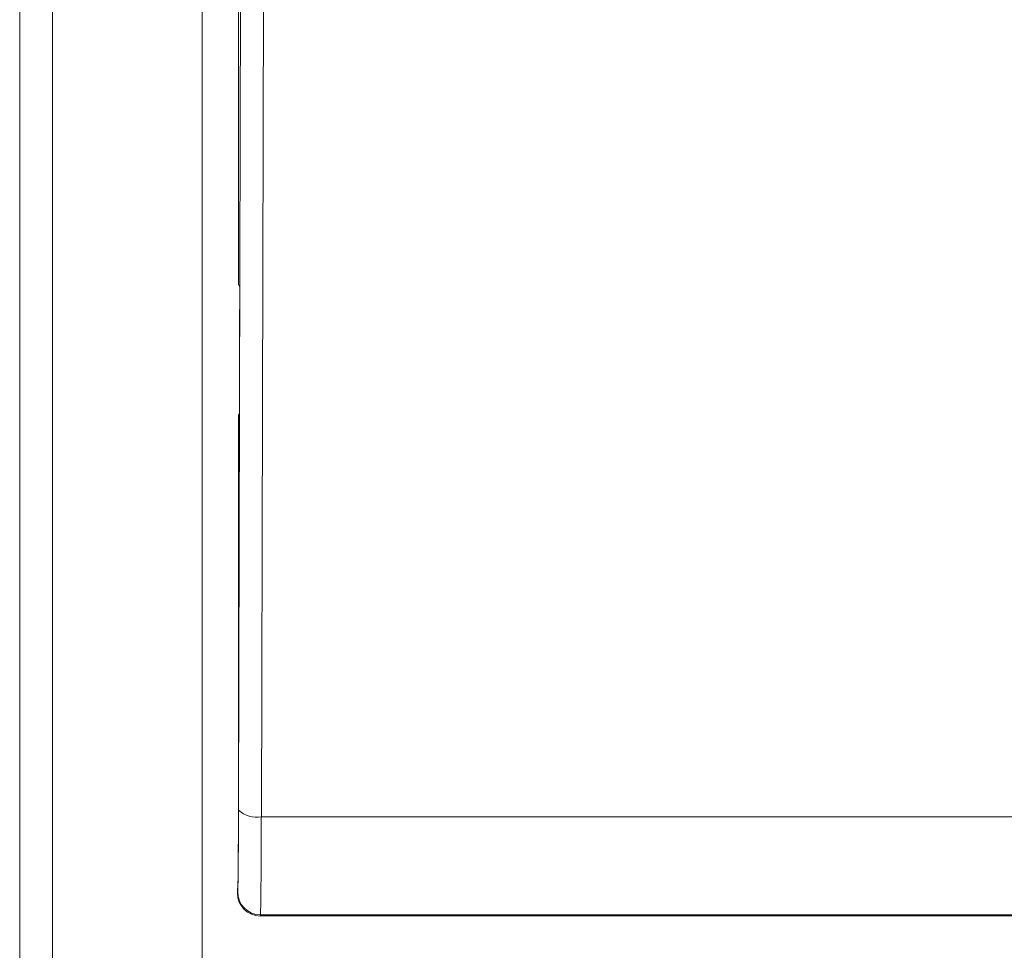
# Model space of a CAD drawing. Header units: millimetres. Extents: x 240 to 2023, y 154 to 1434.
# Tile 4 of 51: x 240 to 348, y 382 to 484. Entities that reach past the tile are written whole.
import ezdxf

# ---------------------------------------------------------------- set-up
doc = ezdxf.new("R2010")
doc.units = ezdxf.units.MM
doc.header["$LTSCALE"] = 7.5

msp = doc.modelspace()

# ---------------------------------------------------------------- linework, layer by layer
at = {"color": 7, "linetype": 'Continuous', "lineweight": 15}
for p, q in [((240, 188.96), (240, 637.16)), ((260, 637.16), (260, 208.96)), ((264.01, 397.04), (264.3, 511.52)), ((266.8, 510.81), (266.51, 396.34)), ((264, 454.74), (264, 482.52)), ((264.13, 454.47), (264, 454.74)), ((264.14, 453.19), (264.14, 452.72)), ((264.1, 451.95), (264.13, 452)), ((264.1, 451.95), (264.1, 443.17)), ((264.11, 441.9), (264.11, 441.31)), ((264, 440.39), (264.1, 440.59)), ((264, 398.12), (264, 440.39)), ((543.49, 396.34), (266.51, 396.34)), ((263.89, 388.45), (263.92, 388.63)), ((263.89, 387.95), (263.89, 388.45)), ((263.89, 387.95), (263.91, 388.08)), ((266.41, 385.58), (266.39, 385.45)), ((543.61, 385.45), (266.39, 385.45)), ((543.59, 385.58), (266.41, 385.58))]:
    msp.add_line(p, q, dxfattribs=at)
at = {"color": 106, "linetype": 'Continuous', "lineweight": 15}
msp.add_line((243.6, 637.16), (243.6, 192.56), dxfattribs=at)
at = {"color": 7, "linetype": 'Continuous', "lineweight": 15}
for centre, radius, start, end in [((265.95, 399.14), 2.85, 227.2174, 281.3655), ((266.41, 388.08), 2.5, 180.0687, 270.0079)]:
    msp.add_arc(centre, radius, start, end, dxfattribs=at)
for centre, major_axis, ratio, start_param, end_param in [((264.02, 482.52), (0, 3), 0.008727, 0.663225, 1.570796), ((264.13, 453.47), (0, 1), 0.008727, 4.427314, 6.265732), ((264.13, 453), (0, 1), 0.008727, 3.159046, 4.427314), ((264.1, 442.18), (0, 1), 0.008727, 4.427314, 6.116109), ((264.1, 441.59), (0, 1), 0.008727, 3.159046, 4.427314), ((263.91, 398.12), (0, 9.5), 0.008727, 3.193953, 4.712389), ((263.9, 400.56), (0, 12.5), 0.008727, 3.193953, 4.427314), ((266.4, 400.56), (0, 15), 0.007272, 3.193953, 4.427314), ((266.39, 387.95), (0.41, 2.47), 0.998592, 1.736029, 3.306369)]:
    msp.add_ellipse(centre, major_axis=major_axis, ratio=ratio, start_param=start_param, end_param=end_param, dxfattribs=at)

doc.saveas('drawing.dxf')
